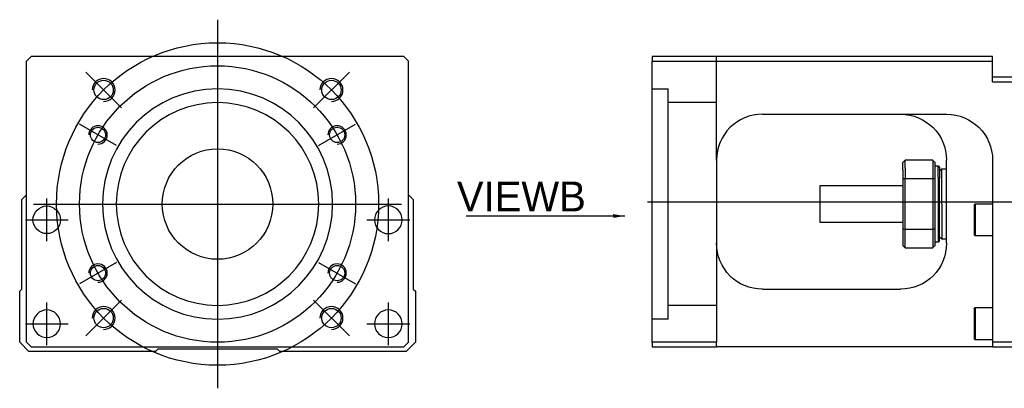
# Model space of a CAD drawing. Header units: millimetres. Extents: x -386 to 3135, y -1989 to 860.
# Tile 145 of 256: x -379 to -165, y -1003 to -923. Entities that reach past the tile are written whole.
import ezdxf
from ezdxf.lldxf.tags import DXFTag

# ---------------------------------------------------------------- set-up
doc = ezdxf.new("R2010")
doc.units = ezdxf.units.MM
doc.layers.get('0').update_dxf_attribs({"linetype": 'CONTINUOUS'})
doc.styles.add('CHN', font='txt')
doc.styles.add('DIM-7', font='SIMPLEX.shx', dxfattribs={"width": 0.7, "bigfont": 'chineset.shx'})
tags = doc.linetypes.add('DASHED', pattern=[25.72, 12.86, -12.86]).pattern_tags.tags
tags[6:7] = [DXFTag(74, 4), DXFTag(75, 0), DXFTag(340, '0'), DXFTag(46, 0.0), DXFTag(50, 0.0), DXFTag(44, 0.0), DXFTag(45, 0.0)]
tags[4:5] = [DXFTag(74, 4), DXFTag(75, 0), DXFTag(340, '0'), DXFTag(46, 0.0), DXFTag(50, 0.0), DXFTag(44, 0.0), DXFTag(45, 0.0)]
doc.dimstyles.new('CNS', dxfattribs={"dimtxt": 3.5, "dimasz": 2.5, "dimexe": 1, "dimexo": 1, "dimgap": 1, "dimtad": 1, "dimdsep": 46, "dimtxsty": 'DIM-7', "dimcen": 0.09, "dimclrd": 4, "dimclre": 4, "dimclrt": 1, "dimadec": 0, "dimazin": 0, "dimtfac": 1, "dimtmove": 0, "dimatfit": 3, "dimfxl": 0, "dimtvp": 0.971429, "dimtolj": 1, "dimarcsym": 0})

msp = doc.modelspace()

# ---------------------------------------------------------------- linework, layer by layer
at = {"ltscale": 0.3}
for p, q in [((-336.24, -922.81), (-336.24, -1002.81)), ((-376.24, -962.81), (-296.24, -962.81))]:
    msp.add_line(p, q, dxfattribs=at)
at = {"linetype": 'Continuous'}
for p, q in [((-376.74, -930.81), (-377.74, -931.81)), ((-377.74, -992.81), (-377.74, -931.81)), ((-308.24, -930.81), (-376.74, -930.81)), ((-295.74, -930.81), (-308.24, -930.81)), ((-294.74, -931.81), (-295.74, -930.81)), ((-294.74, -992.81), (-294.74, -931.81)), ((-241.82, -930.81), (-241.82, -931.81)), ((-167.82, -930.81), (-241.82, -930.81)), ((-241.82, -931.81), (-167.82, -931.81)), ((-241.82, -992.81), (-241.82, -931.81)), ((-167.82, -931.81), (-167.82, -930.81)), ((-167.82, -936.31), (-167.82, -931.81)), ((-154.82, -935.31), (-167.82, -935.31)), ((-167.82, -936.31), (-154.82, -936.31)), ((-217.82, -943.31), (-177.82, -943.31)), ((-227.82, -953.31), (-227.82, -992.81)), ((-187.32, -955.38), (-187.32, -953.81)), ((-180.82, -953.31), (-186.82, -953.31)), ((-186.82, -955.03), (-186.82, -953.31)), ((-180.82, -953.31), (-180.82, -955.03)), ((-180.32, -957.4), (-180.32, -953.81)), ((-177.82, -971.31), (-177.82, -953.31)), ((-167.82, -953.31), (-167.82, -992.81)), ((-187.32, -955.38), (-187.32, -957.4)), ((-186.82, -955.03), (-186.82, -957.26)), ((-180.82, -955.03), (-180.82, -957.26)), ((-180.32, -954.56), (-179.62, -954.56)), ((-179.62, -954.56), (-179.32, -954.86)), ((-179.62, -956.98), (-179.62, -954.56)), ((-179.32, -954.86), (-179.32, -957.19)), ((-179.32, -955.66), (-178.82, -955.16)), ((-178.82, -955.16), (-177.82, -955.16)), ((-178.82, -962.81), (-178.82, -955.16)), ((-187.32, -957.4), (-187.32, -968.22)), ((-186.82, -968.35), (-186.82, -957.26)), ((-186.82, -957.26), (-180.82, -957.26)), ((-180.82, -957.26), (-180.82, -968.35)), ((-180.32, -968.22), (-180.32, -957.4)), ((-179.62, -956.98), (-179.62, -971.06)), ((-179.32, -970.76), (-179.32, -957.19)), ((-205.32, -958.81), (-187.32, -958.81)), ((-205.32, -962.81), (-205.32, -958.81)), ((-378.74, -961.81), (-377.74, -960.81)), ((-378.74, -981.26), (-378.74, -961.81)), ((-294.74, -960.81), (-293.74, -961.81)), ((-293.74, -961.81), (-293.74, -981.26)), ((-205.32, -966.81), (-205.32, -962.81)), ((-178.82, -962.81), (-178.82, -970.46)), ((-171.82, -962.99), (-171.57, -962.74)), ((-171.57, -962.74), (-167.82, -962.74)), ((-171.57, -962.74), (-171.57, -966.24)), ((-171.82, -962.99), (-171.82, -966.24)), ((-187.32, -966.81), (-205.32, -966.81)), ((-171.82, -966.24), (-171.82, -969.49)), ((-171.57, -966.24), (-171.57, -969.74)), ((-187.32, -968.22), (-187.32, -971.81)), ((-186.82, -972.31), (-186.82, -968.35)), ((-180.82, -968.35), (-186.82, -968.35)), ((-180.82, -968.35), (-180.82, -972.31)), ((-180.32, -971.81), (-180.32, -968.22)), ((-179.62, -971.06), (-180.32, -971.06)), ((-179.32, -970.76), (-179.62, -971.06)), ((-178.82, -970.46), (-179.32, -969.96)), ((-177.82, -970.46), (-178.82, -970.46)), ((-171.57, -969.74), (-171.82, -969.49)), ((-167.82, -969.74), (-171.57, -969.74)), ((-186.82, -972.31), (-180.82, -972.31)), ((-379.24, -981.76), (-378.74, -981.26)), ((-379.24, -992.81), (-379.24, -981.76)), ((-293.74, -981.26), (-293.24, -981.76)), ((-293.24, -981.76), (-293.24, -992.81)), ((-217.82, -981.31), (-187.82, -981.31)), ((-171.82, -985.56), (-171.57, -985.31)), ((-171.82, -985.56), (-171.82, -988.81)), ((-171.57, -985.31), (-167.82, -985.31)), ((-171.57, -985.31), (-171.57, -988.81)), ((-171.82, -988.81), (-171.82, -992.06)), ((-171.57, -988.81), (-171.57, -992.31)), ((-171.57, -992.31), (-171.82, -992.06)), ((-167.82, -992.31), (-171.57, -992.31)), ((-377.24, -994.81), (-379.24, -992.81)), ((-377.74, -992.81), (-376.74, -993.81)), ((-349.74, -994.81), (-377.24, -994.81)), ((-376.74, -993.81), (-295.74, -993.81)), ((-349.24, -994.31), (-349.74, -994.81)), ((-323.24, -994.31), (-349.24, -994.31)), ((-322.74, -994.81), (-323.24, -994.31)), ((-295.24, -994.81), (-322.74, -994.81)), ((-295.74, -993.81), (-294.74, -992.81)), ((-293.24, -992.81), (-295.24, -994.81)), ((-241.82, -992.81), (-241.82, -993.81)), ((-227.82, -992.81), (-241.82, -992.81)), ((-241.82, -993.81), (-227.82, -993.81)), ((-227.82, -993.81), (-227.82, -992.81)), ((-167.82, -993.81), (-227.82, -993.81)), ((-167.82, -992.81), (-167.82, -993.81)), ((-154.82, -992.81), (-167.82, -992.81)), ((-167.82, -993.81), (-154.82, -993.81))]:
    msp.add_line(p, q, dxfattribs=at)
at = {"linetype": 'DASHED', "ltscale": 0.3}
for p, q in [((-227.82, -953.31), (-227.82, -930.81)), ((-241.82, -937.81), (-238.32, -937.81)), ((-238.32, -987.81), (-238.32, -937.81)), ((-227.82, -940.81), (-238.32, -940.81)), ((-227.82, -984.81), (-238.32, -984.81))]:
    msp.add_line(p, q, dxfattribs=at)
at = {"ltscale": 0.2}
for p, q in [((-357.1, -941.95), (-364.87, -934.17)), ((-315.38, -941.95), (-307.6, -934.17)), ((-357.1, -983.67), (-364.87, -991.45)), ((-315.38, -983.67), (-307.6, -991.45))]:
    msp.add_line(p, q, dxfattribs=at)
at = {"ltscale": 0.1}
for p, q in [((-358.19, -950.13), (-366.24, -945.48)), ((-314.28, -950.13), (-306.23, -945.48)), ((-373.35, -970.89), (-373.35, -961.59)), ((-299.12, -970.89), (-299.12, -961.59)), ((-378, -966.24), (-368.7, -966.24)), ((-303.77, -966.24), (-294.47, -966.24)), ((-358.19, -975.48), (-366.24, -980.13)), ((-314.28, -975.48), (-306.23, -980.13)), ((-373.35, -993.46), (-373.35, -984.16)), ((-299.12, -993.46), (-299.12, -984.16)), ((-378, -988.81), (-368.7, -988.81)), ((-303.77, -988.81), (-294.47, -988.81))]:
    msp.add_line(p, q, dxfattribs=at)
msp.add_line((-242.82, -962.31), (399.18, -962.31))
at = {"linetype": 'DASHED'}
msp.add_line((-238.32, -987.81), (-241.82, -987.81), dxfattribs=at)
at = {"ltscale": 0.3}
for radius in [35, 30]:
    msp.add_circle((-336.24, -962.81), radius, dxfattribs=at)
at = {"linetype": 'Continuous'}
for centre, radius in [((-360.99, -938.06), 2.1), ((-311.49, -938.06), 2.1), ((-362.22, -947.81), 1.65), ((-310.26, -947.81), 1.65), ((-336.24, -962.81), 12), ((-373.35, -966.24), 3), ((-362.22, -977.81), 1.65), ((-310.26, -977.81), 1.65), ((-360.99, -987.56), 2.1), ((-311.49, -987.56), 2.1)]:
    msp.add_circle(centre, radius, dxfattribs=at)
at = {"linetype": 'Continuous', "extrusion": (0, 0, -1)}
for centre, radius in [((336.24, -962.81), 25), ((336.24, -962.81), 22), ((299.12, -966.24), 3), ((373.35, -988.81), 3), ((299.12, -988.81), 3)]:
    msp.add_circle(centre, radius, dxfattribs=at)
for centre, radius in [((-360.99, -938.06), 2.5), ((-311.49, -938.06), 2.5), ((-362.22, -947.81), 2), ((-310.26, -947.81), 2), ((-362.22, -977.81), 2), ((-310.26, -977.81), 2), ((-360.99, -987.56), 2.5), ((-311.49, -987.56), 2.5)]:
    msp.add_arc(centre, radius, 270, 180)
at = {"linetype": 'Continuous'}
msp.add_arc((-217.82, -953.31), 10, 90, 180, dxfattribs=at)
at = {"linetype": 'Continuous', "extrusion": (0, 0, -1)}
for centre, start, end in [((187.82, -953.31), 90, 180), ((177.82, -953.31), 90, 180), ((217.82, -971.31), 270, 0), ((187.82, -971.31), 180, 270)]:
    msp.add_arc(centre, 10, start, end, dxfattribs=at)
at = {"linetype": 'Continuous'}
for points in [[(-222.82, -944.65), (-222.85, -944.67), (-222.88, -944.69), (-222.91, -944.7)], [(-186.82, -953.31), (-186.99, -953.48), (-187.16, -953.64), (-187.32, -953.81)], [(-180.82, -953.31), (-180.66, -953.48), (-180.49, -953.64), (-180.32, -953.81)], [(-186.82, -957.26), (-186.99, -957.31), (-187.16, -957.36), (-187.32, -957.4)], [(-180.32, -957.4), (-180.49, -957.36), (-180.66, -957.31), (-180.82, -957.26)], [(-186.82, -968.35), (-186.99, -968.31), (-187.16, -968.26), (-187.32, -968.22)], [(-180.32, -968.22), (-180.49, -968.26), (-180.66, -968.31), (-180.82, -968.35)], [(-187.32, -971.81), (-187.16, -971.98), (-186.99, -972.14), (-186.82, -972.31)], [(-180.32, -971.81), (-180.49, -971.98), (-180.66, -972.14), (-180.82, -972.31)]]:
    msp.add_open_spline(points, degree=3, dxfattribs=at)
msp.add_open_spline([(-227.26, -950), (-227.35, -950.26), (-227.48, -950.69), (-227.58, -951.13), (-227.62, -951.31)], degree=3, knots=[0, 0, 0, 0, 0.596588, 1, 1, 1, 1], dxfattribs=at)

# ---------------------------------------------------------------- texts
at = {"insert": (-256.21, -964.43), "char_height": 6.5, "attachment_point": 9, "style": 'CHN'}
msp.add_mtext('VIEWB', dxfattribs=at)

# ---------------------------------------------------------------- leaders
msp.add_leader([(-247.77, -965.42), (-282.22, -965.43)], dimstyle='CNS', override={"dimtxt": 6.5, "dimtxsty": 'CHN'})

doc.saveas('drawing.dxf')
